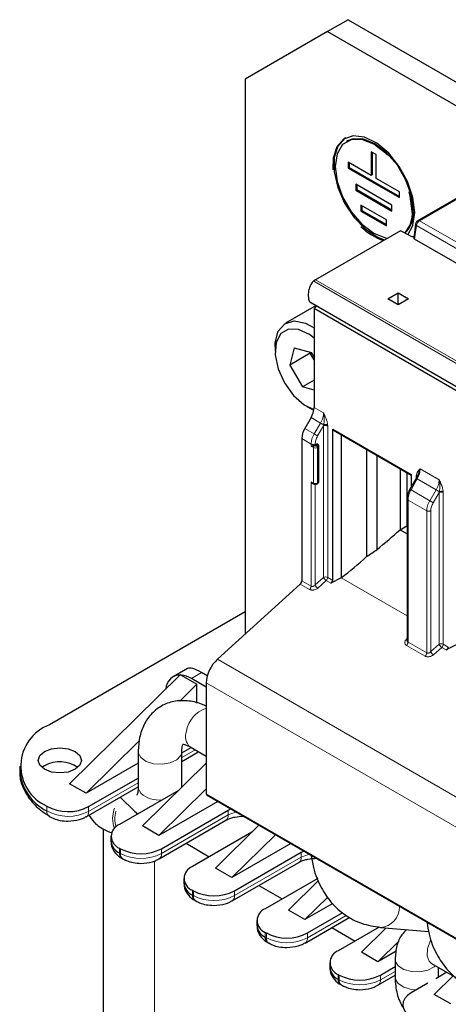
# Model space of a CAD drawing. Header units: millimetres. Extents: x 5 to 418, y 2 to 292.
# Tile 26 of 43: x 251 to 262, y 108 to 135. Entities that reach past the tile are written whole.
import ezdxf

# ---------------------------------------------------------------- set-up
doc = ezdxf.new("R2010")
doc.units = ezdxf.units.MM

msp = doc.modelspace()

# ---------------------------------------------------------------- linework, layer by layer
at = {"color": 7, "linetype": 'Continuous', "lineweight": 25}
for p, q in [((259.5734, 134.7048), (259.0077, 134.3783)), ((259.5734, 134.7048), (265.0888, 131.5208)), ((259.0077, 134.3783), (256.745, 133.0716)), ((259.0077, 134.3783), (264.5231, 131.1943)), ((256.745, 133.0716), (256.745, 117.795)), ((259.5588, 131.3661), (259.5305, 131.3498)), ((265.3244, 131.3819), (261.5008, 129.1746)), ((260.2098, 131.0714), (260.2098, 130.4181)), ((260.3512, 130.9897), (260.2098, 131.0714)), ((260.2381, 131.055), (260.2381, 130.4345)), ((260.3512, 130.3365), (260.3512, 130.9897)), ((260.2098, 130.4181), (259.5734, 130.7855)), ((259.5734, 130.7855), (259.5734, 130.6222)), ((259.6017, 130.7692), (259.6017, 130.6385)), ((259.6017, 130.6385), (259.5734, 130.6222)), ((259.5734, 130.6222), (260.9876, 129.8058)), ((259.6017, 130.6385), (260.9876, 129.8385)), ((260.2381, 130.4345), (260.2098, 130.4181)), ((260.7755, 129.6017), (259.7855, 130.1731)), ((259.7855, 130.1731), (259.7855, 130.0098)), ((259.8138, 130.1568), (259.8138, 130.0262)), ((260.9876, 129.9691), (260.3512, 130.3365)), ((259.8138, 130.0262), (259.7855, 130.0098)), ((259.7855, 130.0098), (260.7755, 129.4383)), ((259.8138, 130.0262), (260.7755, 129.471)), ((260.9876, 129.8058), (260.9876, 129.9691)), ((260.634, 129.1934), (259.9269, 129.6016)), ((259.9269, 129.6016), (259.9269, 129.4383)), ((259.9552, 129.5852), (259.9552, 129.4546)), ((260.7755, 129.4383), (260.7755, 129.6017)), ((259.9552, 129.4546), (259.9269, 129.4383)), ((259.9269, 129.4383), (260.634, 129.0301)), ((259.9552, 129.4546), (260.634, 129.0627)), ((260.634, 129.0301), (260.634, 129.1934)), ((261.4337, 129.0734), (261.3819, 128.7037)), ((261.0159, 128.892), (258.6824, 127.5449)), ((261.281, 128.7542), (261.0159, 128.892)), ((263.8089, 127.2796), (261.4048, 128.6675)), ((260.6694, 127.0184), (260.9522, 127.1816)), ((260.9522, 127.1816), (261.2351, 127.0184)), ((260.9522, 126.8551), (260.9522, 127.1816)), ((258.5213, 126.9376), (268.0672, 121.4269)), ((260.9522, 126.8551), (260.6694, 127.0184)), ((261.2351, 127.0184), (260.9522, 126.8551)), ((258.6991, 126.835), (257.8552, 126.3478)), ((258.64, 126.7515), (258.7147, 126.826)), ((268.1859, 121.2407), (258.64, 126.7515)), ((258.64, 126.7515), (258.64, 124.0303)), ((257.5652, 125.7068), (257.5652, 125.5762)), ((258.0949, 125.6695), (257.9691, 125.1954)), ((258.5348, 125.522), (257.9691, 125.1954)), ((258.0949, 125.6695), (258.5678, 125.5441)), ((258.5348, 125.522), (258.5424, 125.5508)), ((258.5348, 125.522), (258.58, 125.523)), ((258.64, 125.3402), (258.5348, 125.522)), ((258.64, 125.4194), (258.5678, 125.5441)), ((257.9691, 125.1954), (258.3162, 124.5958)), ((258.64, 124.7827), (258.3162, 124.5958)), ((258.64, 124.51), (258.3162, 124.5958)), ((258.4419, 124.0576), (258.555, 123.9922)), ((258.6325, 123.951), (258.555, 123.9922)), ((258.5572, 123.7515), (258.3834, 123.4506)), ((259.1528, 119.2697), (259.1528, 123.4339)), ((259.1528, 123.4339), (259.1758, 123.401)), ((259.1697, 123.4039), (261.3092, 122.1688)), ((258.3006, 123.1718), (258.3006, 119.2574)), ((259.3881, 123.2778), (259.3881, 119.3409)), ((258.7136, 123.0197), (258.6694, 122.9951)), ((258.7339, 123.0215), (258.7136, 123.0197)), ((258.7378, 123.0193), (258.7339, 123.0215)), ((258.7695, 121.9884), (258.7695, 122.9683)), ((260.0863, 122.8747), (260.0863, 119.9243)), ((260.3732, 120.1225), (260.3732, 122.7091)), ((261.0088, 122.3422), (261.0088, 120.6655)), ((261.1927, 122.2361), (261.1927, 120.7716)), ((261.4659, 122.1122), (261.2779, 121.7787)), ((261.3092, 122.1891), (261.3092, 121.8342)), ((261.4816, 122.1419), (261.4844, 122.1535)), ((258.5948, 121.9479), (258.6271, 121.9293)), ((258.7236, 121.9293), (258.7378, 121.9375)), ((261.2025, 121.5158), (261.2025, 117.6007)), ((261.0088, 120.6655), (261.1927, 120.7716)), ((261.0088, 120.6655), (261.2025, 120.5537)), ((261.2025, 120.766), (261.1927, 120.7716)), ((259.3881, 119.3409), (259.0969, 119.1918)), ((258.2596, 119.1709), (255.9775, 117.0978)), ((256.745, 118.4059), (251.3568, 115.2954)), ((262.5701, 117.504), (262.2789, 117.3549)), ((255.1533, 116.8457), (254.7601, 116.6187)), ((254.963, 116.6753), (251.9083, 113.6707)), ((254.963, 116.6753), (254.9829, 116.6638)), ((254.9829, 116.6638), (255.4156, 116.414)), ((255.6701, 116.3324), (255.26, 116.5692)), ((255.6987, 116.6425), (255.5429, 116.7324)), ((255.4156, 116.414), (254.9392, 115.9454)), ((255.4156, 115.8897), (255.4156, 116.414)), ((255.6701, 116.4494), (255.6701, 113.3946)), ((253.8276, 114.8521), (252.3609, 113.4094)), ((254.9974, 114.5232), (255.2543, 114.6715)), ((255.2288, 114.6863), (255.6701, 114.4315)), ((253.7974, 114.5526), (253.7974, 113.5727)), ((254.9972, 114.5444), (254.9974, 114.5526)), ((254.9974, 113.5745), (254.9974, 114.5526)), ((254.9974, 114.2844), (255.42, 114.5283)), ((250.5367, 114.1524), (250.5367, 114.0217)), ((251.2154, 114.1686), (251.1449, 114.1197)), ((253.7974, 114.2387), (252.3609, 113.4094)), ((255.6701, 114.2363), (253.9165, 112.5114)), ((252.3609, 113.4094), (251.9083, 113.6707)), ((252.3664, 112.7656), (253.7974, 113.5916)), ((252.4327, 113.0427), (253.7974, 113.8305)), ((253.7975, 113.5811), (253.7974, 113.5727)), ((254.9212, 113.4996), (253.2801, 112.5522)), ((255.6701, 113.5299), (254.3691, 112.2501)), ((255.6867, 113.3579), (265.2327, 107.8472)), ((255.9874, 113.1844), (254.3691, 112.2501)), ((254.4398, 111.8828), (256.2783, 112.9441)), ((256.2783, 112.9441), (256.3456, 112.9776)), ((254.3691, 112.2501), (253.9165, 112.5114)), ((254.3735, 111.6056), (256.212, 112.6669)), ((257.1218, 112.5295), (255.9247, 111.3521)), ((252.8359, 112.4256), (252.8359, 91.2728)), ((253.0458, 112.2257), (253.0458, 112.095)), ((256.9294, 112.3403), (255.2883, 111.3929)), ((257.5743, 112.2683), (256.3773, 111.0908)), ((255.1133, 112.0327), (255.7549, 111.6623)), ((257.9956, 112.0251), (256.3773, 111.0908)), ((253.2801, 111.8991), (253.3084, 111.8828)), ((256.448, 110.7235), (258.2864, 111.7848)), ((258.2864, 111.7848), (258.3538, 111.8183)), ((253.3464, 111.6219), (253.3747, 111.6056)), ((256.3817, 110.4463), (258.2202, 111.5076)), ((256.3773, 111.0908), (255.9247, 111.3521)), ((255.054, 111.0664), (255.054, 110.9357)), ((257.1215, 110.8734), (257.7631, 110.503)), ((258.7387, 111.0662), (257.2965, 110.2336)), ((257.9329, 110.1928), (258.7616, 111.0079)), ((255.2883, 110.7398), (255.3166, 110.7235)), ((255.3546, 110.4626), (255.3829, 110.4463)), ((258.3854, 109.9315), (259.016, 110.5517)), ((259.151, 110.3735), (258.3854, 109.9315)), ((258.3854, 109.9315), (257.9329, 110.1928)), ((258.4561, 109.5642), (259.427, 110.1246)), ((257.0622, 109.9071), (257.0622, 109.7764)), ((258.3899, 109.287), (259.6203, 109.9973)), ((257.2965, 109.5805), (257.3248, 109.5642)), ((259.1297, 109.7141), (259.7713, 109.3437)), ((260.4332, 109.7258), (259.3047, 109.0743)), ((259.9411, 109.0335), (260.6237, 109.705)), ((260.4659, 109.7187), (261.7903, 109.6036)), ((257.3628, 109.3033), (257.3911, 109.287)), ((260.3936, 108.7723), (260.9815, 109.3505)), ((260.3936, 108.7723), (259.9411, 109.0335)), ((260.9, 109.0646), (260.3936, 108.7723)), ((259.0704, 108.7478), (259.0704, 108.6171)), ((260.8684, 108.8376), (260.8684, 108.3477)), ((261.8756, 108.7263), (262.5622, 108.3299)), ((259.3047, 108.4212), (259.333, 108.4049)), ((260.4643, 108.4049), (260.8684, 108.6381)), ((262.2969, 108.4831), (261.9872, 108.3043)), ((262.0684, 108.3512), (262.0684, 108.615)), ((260.398, 108.1277), (260.8684, 108.3993)), ((261.7699, 108.1789), (261.314, 107.9157)), ((261.9493, 107.8742), (262.4679, 108.3844)), ((259.371, 108.144), (259.3992, 108.1277)), ((262.4018, 107.613), (261.9493, 107.8742))]:
    msp.add_line(p, q, dxfattribs=at)
at = {"color": 7, "linetype": 'Continuous', "lineweight": 18}
for p, q in [((261.5408, 129.1706), (265.3644, 131.3779)), ((261.4048, 128.6675), (261.4573, 129.0414)), ((263.8614, 127.6535), (261.4573, 129.0414)), ((263.945, 127.7827), (261.5408, 129.1706)), ((268.1738, 121.9982), (258.6279, 127.5089)), ((258.6824, 127.5449), (268.2284, 122.0342)), ((258.64, 124.0303), (258.9026, 123.8787)), ((258.818, 123.6009), (258.5572, 123.7515)), ((258.6413, 123.3018), (258.818, 123.6009)), ((258.6413, 123.3018), (258.3834, 123.4506)), ((258.7368, 123.2454), (258.9016, 123.5244)), ((258.9016, 123.5244), (258.907, 123.5484)), ((258.9016, 119.3505), (258.9016, 123.5244)), ((259.0126, 123.5517), (259.0138, 123.5238)), ((259.0138, 123.5238), (259.0138, 119.3499)), ((259.1528, 123.4339), (261.3092, 122.1891)), ((258.5573, 123.0237), (258.3006, 123.1718)), ((258.5573, 122.963), (258.5573, 123.0237)), ((258.6188, 122.9275), (258.5573, 122.963)), ((258.6188, 121.9476), (258.6188, 122.9275)), ((258.6471, 122.9765), (258.6345, 122.9837)), ((258.6694, 122.9951), (258.6694, 123.0231)), ((258.7178, 122.9846), (258.7036, 122.9765)), ((258.7136, 123.0197), (258.7178, 123.0173)), ((258.7461, 122.9356), (258.7319, 122.9275)), ((258.7319, 121.9476), (258.7319, 122.9275)), ((258.7461, 121.9558), (258.7461, 122.9356)), ((261.5594, 122.345), (262.0846, 122.0418)), ((258.5573, 121.9831), (258.6188, 121.9476)), ((258.5573, 119.1092), (258.5573, 121.9831)), ((261.4783, 122.0652), (261.3076, 121.7625)), ((261.4482, 122.1184), (261.4494, 122.1449)), ((261.4482, 122.0807), (261.4482, 122.1184)), ((262, 121.764), (261.4783, 122.0652)), ((258.6694, 119.1454), (258.6694, 121.9176)), ((258.7319, 121.9476), (258.7461, 121.9558)), ((261.3076, 121.7625), (261.8232, 121.4648)), ((261.8232, 121.4648), (262, 121.764)), ((262.0836, 121.6874), (262.089, 121.7115)), ((262.1945, 121.7148), (262.1958, 121.6869)), ((261.7393, 121.1867), (261.2259, 121.4831)), ((261.2259, 121.4831), (261.2259, 117.5686)), ((261.9188, 121.4085), (262.0836, 121.6874)), ((262.0836, 117.5135), (262.0836, 121.6874)), ((262.1958, 121.6869), (262.1958, 117.513)), ((261.7393, 117.2723), (261.7393, 121.1867)), ((261.8514, 117.3085), (261.8514, 121.1862)), ((258.3006, 119.2574), (258.5573, 119.1092)), ((258.9016, 119.3505), (258.6694, 119.1454)), ((258.7406, 119.0584), (258.9728, 119.2635)), ((258.9728, 119.2635), (259.0969, 119.1918)), ((259.0138, 119.3499), (259.1528, 119.2697)), ((259.3881, 119.3409), (261.2025, 118.2935)), ((258.2596, 119.1709), (258.5163, 119.0227)), ((261.2025, 117.6667), (261.1829, 117.6485)), ((261.1849, 117.4822), (261.6983, 117.1858)), ((261.2259, 117.5686), (261.7393, 117.2723)), ((262.0836, 117.5135), (261.8514, 117.3085)), ((261.9226, 117.2215), (262.1548, 117.4265)), ((262.1548, 117.4265), (262.2789, 117.3549)), ((262.1958, 117.513), (262.3348, 117.4327)), ((265.5234, 111.587), (255.9775, 117.0978)), ((255.5429, 116.7324), (255.26, 116.5692)), ((265.2161, 110.9387), (255.6701, 116.4494)), ((255.3674, 114.6062), (254.9974, 114.3926)), ((253.7974, 113.6999), (252.4327, 112.9121)), ((255.6701, 113.3946), (265.2161, 107.8838)), ((251.2792, 113.056), (251.2792, 112.9254)), ((252.4327, 112.9121), (252.4327, 113.0427)), ((256.2783, 112.8134), (254.4398, 111.7521)), ((256.2783, 112.8134), (256.2783, 112.9441)), ((253.2801, 111.8991), (253.2801, 111.7684)), ((253.2801, 111.7684), (253.3084, 111.7521)), ((253.3084, 111.8828), (253.3084, 111.7521)), ((254.4398, 111.7521), (254.4398, 111.8828)), ((258.2864, 111.6541), (258.2864, 111.7848)), ((254.2418, 111.5464), (254.2418, 89.3134)), ((258.2864, 111.6541), (256.448, 110.5928)), ((255.2883, 110.6091), (255.2883, 110.7398)), ((255.2883, 110.6091), (255.3166, 110.5928)), ((255.3166, 110.7235), (255.3166, 110.5928)), ((256.448, 110.5928), (256.448, 110.7235)), ((259.5209, 110.0482), (258.4561, 109.4335)), ((257.2965, 109.5805), (257.2965, 109.4498)), ((257.3248, 109.5642), (257.3248, 109.4335)), ((258.4561, 109.4335), (258.4561, 109.5642)), ((257.2965, 109.4498), (257.3248, 109.4335)), ((259.3047, 108.4212), (259.3047, 108.2905)), ((260.8684, 108.5075), (260.4643, 108.2742)), ((259.3047, 108.2905), (259.333, 108.2742)), ((259.333, 108.4049), (259.333, 108.2742)), ((260.4643, 108.2742), (260.4643, 108.4049))]:
    msp.add_line(p, q, dxfattribs=at)
at = {"color": 7, "linetype": 'Continuous', "lineweight": 25, "flags": 128}
for points in [[(261.4119, 129.3976), (261.3616, 129.8117), (261.2153, 130.247), (260.9859, 130.6649), (260.6938, 131.0282), (260.365, 131.3047), (260.0287, 131.4698), (259.7148, 131.5087), (259.4511, 131.4181), (259.2612, 131.206), (259.1618, 130.8913), (259.1543, 130.5763)], [(259.5088, 131.4527), (259.4794, 131.4344), (259.2894, 131.2223), (259.19, 130.9076), (259.19, 130.5181), (259.2894, 130.0886), (259.4794, 129.6572), (259.7431, 129.2622), (260.057, 128.9387), (260.3933, 128.7154), (260.582, 128.6415)], [(260.6628, 130.9724), (260.6082, 131.0264), (260.2805, 131.2755), (259.9527, 131.4048), (259.657, 131.4015), (259.4224, 131.266), (259.2717, 131.0115), (259.2198, 130.663), (259.2717, 130.2546), (259.4224, 129.8261), (259.657, 129.4197), (259.9527, 129.0751), (260.2805, 128.8259), (260.6082, 128.6966), (260.6619, 128.6876)], [(261.3694, 129.4547), (261.3175, 129.8632), (261.1669, 130.2916), (260.9322, 130.698), (260.6365, 131.0427), (260.3088, 131.2918), (259.981, 131.4211), (259.6853, 131.4178), (259.5588, 131.3661)], [(261.3411, 129.4384), (261.2892, 129.8469), (261.2571, 129.9646)], [(261.2233, 128.7842), (261.3616, 129.0415), (261.4119, 129.3976)], [(257.5652, 125.7068), (257.5696, 125.8119), (257.6533, 126.1273), (257.8347, 126.3352), (258.0941, 126.4131), (258.4036, 126.3525), (258.64, 126.2253)], [(258.64, 125.942), (258.5165, 126.0358), (258.2133, 126.1795), (257.9375, 126.1893), (257.7227, 126.0642), (257.5946, 125.8191), (257.5687, 125.4837), (257.6481, 125.0984), (257.8233, 124.7096), (258.0732, 124.3643), (258.3675, 124.1042), (258.6356, 123.9707)], [(251.2154, 114.5606), (251.41, 114.6357), (251.6396, 114.662), (251.8693, 114.6357), (252.0639, 114.5606), (252.194, 114.4482), (252.2396, 114.3157), (252.194, 114.1831), (252.0639, 114.0707), (251.8693, 113.9957), (251.6396, 113.9693), (251.41, 113.9957), (251.2154, 114.0707), (251.0853, 114.1831), (251.0396, 114.3157), (251.0853, 114.4482), (251.2154, 114.5606)], [(255.42, 114.5283), (255.42, 114.5284), (255.4243, 114.531)], [(253.3011, 113.3051), (253.704, 112.9058), (253.783, 112.8425)], [(261.314, 107.9157), (261.2123, 107.8438), (261.1375, 107.7616), (261.0928, 107.6724), (261.0798, 107.5799), (261.0992, 107.4877), (261.1501, 107.3997), (261.2305, 107.3192), (261.3371, 107.2497)]]:
    msp.add_lwpolyline(points, dxfattribs=at)
at = {"color": 7, "linetype": 'Continuous', "lineweight": 18, "flags": 128}
for points in [[(261.4573, 129.0414), (261.4473, 129.0482), (261.4398, 129.0555), (261.4352, 129.0631), (261.4336, 129.0706), (261.4337, 129.0731)], [(253.7974, 114.5527), (253.8, 114.52), (253.8671, 114.3905)], [(253.8671, 114.3905), (254.0148, 114.2857), (254.2209, 114.2215), (254.4537, 114.2077), (254.678, 114.2464), (254.8596, 114.3317), (254.9708, 114.4507), (254.9972, 114.5444)], [(255.4243, 114.531), (255.4482, 114.5517), (255.4526, 114.5571)], [(253.7974, 113.5727), (253.8, 113.5402), (253.8671, 113.4107)], [(253.1401, 113.004), (253.1239, 112.956), (253.0881, 112.7251)], [(256.4922, 112.8929), (256.4729, 112.8885), (256.2783, 112.8134)], [(253.0881, 112.7251), (253.1197, 112.5056), (253.1424, 112.4457)], [(258.5004, 111.7336), (258.4811, 111.7292), (258.2864, 111.6541)], [(261.856, 109.3839), (261.8354, 109.3425), (261.7642, 109.1288), (261.7557, 108.9329), (261.8111, 108.7848), (261.8756, 108.7263)], [(260.8684, 108.8377), (260.8747, 108.7877), (260.953, 108.6603), (261.1098, 108.5599), (261.3211, 108.5018), (261.5549, 108.4949), (261.7756, 108.5401), (261.9494, 108.6306), (261.9861, 108.6625)], [(260.8684, 108.3477), (260.8747, 108.2978), (260.953, 108.1704), (261.1098, 108.07), (261.3211, 108.0119), (261.4624, 108.0013)]]:
    msp.add_lwpolyline(points, dxfattribs=at)
at = {"color": 7, "linetype": 'Continuous', "lineweight": 25}
for centre, radius, start, end in [((260.5647, 129.364), 0.78, 316.86001, 5.47019), ((260.6056, 129.3775), 0.7677, 314.19489, 5.77398), ((261.0617, 130.1439), 1.6015, 225.03126, 251.50442), ((261.3611, 128.9235), 0.1873, 244.68343, 278.04784), ((258.9652, 127.0574), 0.5636, 120.11177, 126.76352), ((258.0632, 124.05), 0.5771, 328.85627, 358.0435), ((258.8774, 123.1521), 0.5771, 148.85627, 178.0435), ((258.6198, 123.0878), 0.1052, 278.04527, 298.13043), ((258.1754, 119.2638), 0.1254, 312.20975, 357.06846), ((256.6092, 116.4013), 0.9403, 132.20975, 177.06846), ((254.9529, 116.2734), 0.3918, 88.51517, 179.04202), ((254.9071, 115.989), 0.6791, 58.68972, 83.59275), ((251.7762, 114.1598), 1.2105, 110.27102, 245.75898), ((251.6355, 113.4053), 0.8713, 55.07245, 118.82932), ((251.8902, 114.1388), 1.3585, 184.94255, 243.27273), ((255.7082, 113.3897), 0.0384, 172.74417, 235.94365), ((251.8684, 114.1262), 1.2216, 241.16341, 297.51307), ((253.4041, 112.2257), 0.3493, 110.78342, 249.21658), ((253.4462, 112.1349), 0.4024, 185.6948, 245.62534), ((253.4323, 111.7491), 0.1534, 172.74417, 235.94365), ((253.8741, 112.9745), 1.2296, 242.60967, 297.39033), ((255.4123, 111.0664), 0.3493, 110.78342, 249.21658), ((255.4544, 110.9756), 0.4024, 185.6948, 245.62534), ((255.8823, 111.8152), 1.2296, 242.60967, 297.39033), ((257.4204, 109.9071), 0.3493, 110.78342, 249.21658), ((257.4625, 109.8163), 0.4024, 185.6948, 245.62534), ((257.8905, 110.6559), 1.2296, 242.60967, 297.39033), ((257.4487, 109.4305), 0.1534, 172.74417, 235.94365), ((259.4286, 108.7478), 0.3493, 110.78342, 249.21658), ((259.4707, 108.657), 0.4024, 185.6948, 245.62534), ((259.4569, 108.2712), 0.1534, 172.74417, 235.94365), ((259.8986, 109.4966), 1.2296, 242.60967, 297.39033)]:
    msp.add_arc(centre, radius, start, end, dxfattribs=at)
at = {"color": 7, "linetype": 'Continuous', "lineweight": 18}
for centre, radius, start, end in [((261.6428, 129.0131), 0.1877, 122.90677, 171.3096), ((261.5176, 129.1401), 0.0383, 52.74423, 115.98), ((258.6802, 122.9247), 0.0615, 122.60482, 177.39457), ((258.6754, 123.0366), 0.123, 242.60967, 297.39033), ((258.6705, 122.9247), 0.0615, 2.60534, 57.39635), ((258.7295, 123.0009), 0.0202, 66.00162, 125.59063), ((258.6847, 122.9328), 0.0615, 2.60543, 57.39518), ((258.7294, 122.9724), 0.0403, 294.41588, 353.83361), ((258.7295, 121.9924), 0.0402, 294.37466, 354.3052), ((258.6384, 121.9454), 0.0197, 173.67279, 235.29737), ((258.6754, 122.0568), 0.123, 242.60967, 297.39033), ((258.7124, 121.9454), 0.0197, 304.50055, 6.34559), ((258.726, 121.9538), 0.0201, 305.69797, 5.62039), ((258.9572, 119.2404), 0.1233, 62.65648, 116.76622), ((259.0394, 119.3977), 0.1456, 198.93883, 220.72241), ((259.0683, 119.414), 0.1782, 218.61101, 237.60925), ((258.8886, 119.3563), 0.1254, 312.20975, 357.06847), ((258.4321, 119.1156), 0.1254, 312.20975, 357.06846), ((258.8333, 119.2069), 0.1751, 200.55328, 238.0041), ((262.1391, 117.4035), 0.1233, 62.65648, 116.76622), ((262.2213, 117.5608), 0.1456, 198.93883, 220.72241), ((262.2503, 117.577), 0.1782, 218.61101, 237.60925), ((262.0706, 117.5194), 0.1254, 312.20975, 357.06847), ((261.614, 117.2787), 0.1254, 312.20973, 357.06863), ((262.0153, 117.37), 0.1751, 200.55328, 238.0041), ((255.9129, 114.987), 0.8001, 107.6632, 170.7287), ((255.468, 114.9728), 0.3733, 157.45187, 230.14382), ((254.369, 113.9894), 0.7661, 229.06898, 276.08688), ((251.4425, 112.911), 0.1639, 174.94635, 233.48246), ((251.8684, 113.9955), 1.2216, 241.16341, 297.51307), ((252.2807, 112.8926), 0.1532, 303.74432, 7.28708), ((253.8969, 112.7081), 0.7414, 163.70721, 197.18977), ((256.126, 112.7941), 0.1534, 304.05635, 7.25583), ((253.4605, 111.7327), 0.1533, 172.722, 236.16479), ((253.8741, 112.8439), 1.2296, 242.60967, 297.39033), ((254.2878, 111.7327), 0.1532, 303.74432, 7.28708), ((258.1342, 111.6348), 0.1534, 304.05635, 7.25583), ((255.4451, 110.5918), 0.1578, 173.70115, 234.98667), ((255.4687, 110.5734), 0.1533, 172.722, 236.16479), ((255.8823, 111.6846), 1.2296, 242.60967, 297.39033), ((256.296, 110.5734), 0.1532, 303.74432, 7.28708), ((260.4281, 110.2802), 0.5627, 273.82066, 1.6195), ((257.4768, 109.4141), 0.1533, 172.722, 236.16479), ((257.8905, 110.5253), 1.2296, 242.60967, 297.39033), ((258.3042, 109.4141), 0.1532, 303.74432, 7.28708), ((259.485, 108.2548), 0.1533, 172.722, 236.16479), ((259.8986, 109.366), 1.2296, 242.60967, 297.39033), ((260.3123, 108.2548), 0.1532, 303.74432, 7.28708)]:
    msp.add_arc(centre, radius, start, end, dxfattribs=at)
at = {"color": 7, "linetype": 'Continuous', "lineweight": 25}
for centre, major_axis, ratio, start_param, end_param in [((261.4622, 128.7007), (0.0806, 0.0011), 0.5771525, 3.0530223, 3.9116887), ((256.6397, 127.5973), (7.7421, 9.1904), 0.6640813, 4.4332289, 4.5039683), ((256.3282, 127.777), (9.0024, 8.2349), 0.6979427, 4.5037384, 4.5325959), ((256.8631, 127.4683), (6.8046, 9.8086), 0.6252699, 4.2581079, 4.3384103), ((259.0756, 119.2489), (0.0693, 0.0473), 0.7152301, 4.5375729, 5.8291166), ((262.2576, 117.412), (0.0693, 0.0473), 0.7152301, 4.5375729, 5.8291166), ((255.92, 116.1336), (0.7829, -0.699), 0.2446575, 2.2757929, 3.0611098)]:
    msp.add_ellipse(centre, major_axis=major_axis, ratio=ratio, start_param=start_param, end_param=end_param, dxfattribs=at)
for points, knots in [([(261.5008, 129.1746), (261.4922, 129.1687), (261.472, 129.1548), (261.4479, 129.1218), (261.4366, 129.092), (261.434, 129.0753), (261.4337, 129.0734)], [0, 0, 0, 0, 0.2539542, 0.5926686, 0.9513656, 1, 1, 1, 1]), ([(258.6279, 127.5089), (258.6128, 127.4959), (258.5828, 127.4699), (258.5413, 127.408), (258.5014, 127.3157), (258.4745, 127.1737), (258.4774, 127.0484), (258.4992, 126.9642), (258.517, 126.9467), (258.5233, 126.9405)], [0, 0, 0, 0, 0.089599, 0.1790566, 0.3012241, 0.5044609, 0.8259119, 0.9381852, 1, 1, 1, 1]), ([(258.5573, 122.963), (258.5575, 122.963), (258.5604, 122.9637), (258.5706, 122.9664), (258.589, 122.972), (258.6131, 122.9794), (258.6278, 122.9823), (258.6345, 122.9837)], [0, 0, 0, 0, 0.0120572, 0.1589954, 0.5234371, 0.7821766, 1, 1, 1, 1]), ([(258.7685, 122.968), (258.7686, 122.972), (258.7691, 122.984), (258.759, 123.0021), (258.7471, 123.0145), (258.7386, 123.0185), (258.7376, 123.019)], [0, 0, 0, 0, 0.1908956, 0.5613108, 0.9458475, 1, 1, 1, 1]), ([(261.5594, 122.345), (261.5438, 122.3023), (261.5141, 122.2209), (261.4745, 122.1235), (261.4556, 122.0772)], [0, 0, 0, 0, 0.52388783, 1, 1, 1, 1]), ([(258.5573, 121.9831), (258.5575, 121.9828), (258.5604, 121.9788), (258.5707, 121.9664), (258.5829, 121.9533), (258.5942, 121.9486), (258.595, 121.9482)], [0, 0, 0, 0, 0.0218211, 0.2877497, 0.9473158, 1, 1, 1, 1]), ([(258.7378, 121.9375), (258.742, 121.9403), (258.751, 121.9463), (258.7611, 121.9587), (258.7682, 121.9731), (258.769, 121.9833), (258.7695, 121.9884)], [0, 0, 0, 0, 0.2271035, 0.4738245, 0.7340911, 1, 1, 1, 1]), ([(258.6273, 121.9295), (258.6314, 121.9273), (258.6413, 121.922), (258.6579, 121.918), (258.6701, 121.9174), (258.6754, 121.9172)], [0, 0, 0, 0, 0.2869173, 0.6934337, 1, 1, 1, 1]), ([(258.6754, 121.9172), (258.6861, 121.9182), (258.701, 121.9195), (258.7167, 121.9252), (258.7216, 121.9286), (258.7233, 121.9297)], [0, 0, 0, 0, 0.630032, 0.8732732, 1, 1, 1, 1]), ([(261.2779, 121.7787), (261.2668, 121.7574), (261.2444, 121.7146), (261.221, 121.6469), (261.2054, 121.5792), (261.2034, 121.537), (261.2025, 121.5158)], [0, 0, 0, 0, 0.2474483, 0.4965224, 0.7473327, 1, 1, 1, 1]), ([(261.2249, 117.6702), (261.2208, 117.6643), (261.213, 117.6535), (261.2046, 117.6333), (261.2015, 117.614), (261.2038, 117.5971), (261.2086, 117.5853), (261.2159, 117.5754), (261.2226, 117.5709), (261.2259, 117.5686)], [0, 0, 0, 0, 0.16592901, 0.30964888, 0.53018712, 0.65611722, 0.77571751, 0.88996998, 1, 1, 1, 1]), ([(255.6701, 115.8035), (255.6436, 115.817), (255.491, 115.8945), (255.2047, 115.9632), (254.8223, 115.9639), (254.4626, 115.8468), (254.1605, 115.6203), (253.9455, 115.3068), (253.8193, 114.9481), (253.8046, 114.6841), (253.7974, 114.5526)], [0, 0, 0, 0, 0.03109294, 0.17838901, 0.31577586, 0.44840786, 0.58929822, 0.72486579, 0.86291986, 1, 1, 1, 1]), ([(254.9974, 114.5526), (254.9987, 114.5883), (255.0024, 114.6904), (255.037, 114.7709), (255.0356, 114.768), (255.0351, 114.7668)], [0, 0, 0, 0, 0.2475545, 0.7082278, 1, 1, 1, 1]), ([(255.0163, 114.7604), (255.0157, 114.7601), (255.0086, 114.7566), (255.0521, 114.7655), (255.156, 114.7274), (255.2217, 114.6903), (255.2288, 114.6863)], [0, 0, 0, 0, 0.0377624, 0.5021708, 0.9465926, 1, 1, 1, 1]), ([(250.5462, 114.0234), (250.5432, 113.9969), (250.5259, 113.8388), (250.6156, 113.5598), (250.8126, 113.226), (251.0623, 112.9671), (251.267, 112.8368), (251.3508, 112.7834)], [0, 0, 0, 0, 0.055021, 0.32791936, 0.57953291, 0.82786896, 1, 1, 1, 1]), ([(253.7974, 113.5727), (253.796, 113.537), (253.7923, 113.4349), (253.7577, 113.3543), (253.7591, 113.3573), (253.7596, 113.3585)], [0, 0, 0, 0, 0.2475545, 0.7082278, 1, 1, 1, 1]), ([(251.346, 112.7807), (251.3866, 112.7576), (251.4789, 112.7049), (251.6562, 112.6537), (251.7938, 112.6457), (251.867, 112.6415)], [0, 0, 0, 0, 0.268351, 0.6108718, 1, 1, 1, 1]), ([(251.867, 112.6415), (251.9737, 112.6504), (252.121, 112.6627), (252.2833, 112.719), (252.3387, 112.7545), (252.3626, 112.7699)], [0, 0, 0, 0, 0.5979042, 0.8261994, 1, 1, 1, 1]), ([(252.441, 112.8086), (252.4836, 112.7439), (252.5881, 112.5852), (252.8109, 112.4247), (252.9965, 112.3513), (253.0784, 112.3188)], [0, 0, 0, 0, 0.2774164, 0.680933, 1, 1, 1, 1]), ([(256.2161, 112.6666), (256.2244, 112.6722), (256.2556, 112.6933), (256.342, 112.7263), (256.4919, 112.7681), (256.6199, 112.7751), (256.7025, 112.7796)], [0, 0, 0, 0, 0.0891538, 0.3335006, 0.569597, 1, 1, 1, 1]), ([(253.0557, 112.0986), (253.0533, 112.0684), (253.0453, 111.9645), (253.1338, 111.7964), (253.2486, 111.6746), (253.3344, 111.6317), (253.3487, 111.6246)], [0, 0, 0, 0, 0.153, 0.5267828, 0.9212104, 1, 1, 1, 1]), ([(258.5567, 111.7369), (258.5747, 111.6114), (258.6225, 111.2782), (258.8108, 110.8286), (259.1057, 110.3833), (259.4828, 110.0452), (259.9442, 109.8016), (260.2888, 109.7469), (260.4659, 109.7187)], [0, 0, 0, 0, 0.1149626, 0.3052202, 0.4710088, 0.6482661, 0.8190925, 1, 1, 1, 1]), ([(253.377, 111.6083), (253.4098, 111.5897), (253.4946, 111.5417), (253.6634, 111.4939), (253.8009, 111.4859), (253.8741, 111.4816)], [0, 0, 0, 0, 0.2287236, 0.589796, 1, 1, 1, 1]), ([(253.8741, 111.4816), (253.9807, 111.4905), (254.1281, 111.5027), (254.2903, 111.5591), (254.3457, 111.5946), (254.3697, 111.6099)], [0, 0, 0, 0, 0.5979042, 0.8261994, 1, 1, 1, 1]), ([(258.2243, 111.5073), (258.2326, 111.5129), (258.2638, 111.534), (258.3502, 111.567), (258.5001, 111.6088), (258.6281, 111.6158), (258.7107, 111.6203)], [0, 0, 0, 0, 0.0891538, 0.3335006, 0.569597, 1, 1, 1, 1]), ([(255.0639, 110.9393), (255.0615, 110.9091), (255.0535, 110.8052), (255.1419, 110.6371), (255.2568, 110.5153), (255.3427, 110.4724), (255.3571, 110.4652)], [0, 0, 0, 0, 0.15294302, 0.52658663, 0.92086736, 1, 1, 1, 1]), ([(255.3851, 110.449), (255.418, 110.4304), (255.5028, 110.3824), (255.6715, 110.3346), (255.8091, 110.3266), (255.8823, 110.3223)], [0, 0, 0, 0, 0.2287236, 0.589796, 1, 1, 1, 1]), ([(255.8823, 110.3223), (255.9889, 110.3312), (256.1363, 110.3434), (256.2985, 110.3998), (256.3539, 110.4353), (256.3779, 110.4506)], [0, 0, 0, 0, 0.5979042, 0.8261994, 1, 1, 1, 1]), ([(257.072, 109.78), (257.0697, 109.7498), (257.0617, 109.6459), (257.1501, 109.4778), (257.2649, 109.356), (257.3508, 109.3131), (257.365, 109.306)], [0, 0, 0, 0, 0.153, 0.5267828, 0.9212104, 1, 1, 1, 1]), ([(261.7456, 109.8603), (261.7618, 109.7483), (261.8083, 109.4289), (261.9931, 108.9919), (262.2876, 108.5463), (262.6648, 108.2083), (263.1262, 107.9647), (263.4707, 107.9099), (263.6479, 107.8818)], [0, 0, 0, 0, 0.1039265, 0.2965566, 0.4644124, 0.6438801, 0.8168366, 1, 1, 1, 1]), ([(261.1914, 109.6557), (261.1442, 109.6109), (261.0183, 109.4914), (260.8984, 109.2067), (260.879, 108.9674), (260.8684, 108.8376)], [0, 0, 0, 0, 0.2152335, 0.5745812, 1, 1, 1, 1]), ([(257.3933, 109.2897), (257.4262, 109.2711), (257.511, 109.2231), (257.6797, 109.1753), (257.8173, 109.1673), (257.8905, 109.163)], [0, 0, 0, 0, 0.2287236, 0.589796, 1, 1, 1, 1]), ([(257.8905, 109.163), (257.9971, 109.1719), (258.1444, 109.1841), (258.3067, 109.2405), (258.3621, 109.276), (258.3861, 109.2913)], [0, 0, 0, 0, 0.5979042, 0.8261994, 1, 1, 1, 1]), ([(261.8439, 108.7424), (261.8427, 108.7429), (261.8402, 108.744), (261.8636, 108.7323), (261.8756, 108.7263)], [0, 0, 0, 0, 0.4895368, 1, 1, 1, 1]), ([(259.0802, 108.6207), (259.0779, 108.5905), (259.0699, 108.4866), (259.1583, 108.3185), (259.2731, 108.1968), (259.3589, 108.1538), (259.3732, 108.1467)], [0, 0, 0, 0, 0.153, 0.5267828, 0.9212104, 1, 1, 1, 1]), ([(260.8684, 108.3477), (260.8726, 108.2669), (260.8838, 108.0489), (260.952, 107.7617), (261.0505, 107.5742), (261.0797, 107.5186)], [0, 0, 0, 0, 0.2926548, 0.790109, 1, 1, 1, 1]), ([(259.4015, 108.1304), (259.4344, 108.1118), (259.5192, 108.0638), (259.6879, 108.016), (259.8255, 108.008), (259.8986, 108.0037)], [0, 0, 0, 0, 0.22872364, 0.58979598, 1, 1, 1, 1]), ([(259.8986, 108.0037), (260.0053, 108.0126), (260.1526, 108.0248), (260.3149, 108.0812), (260.3703, 108.1167), (260.3942, 108.132)], [0, 0, 0, 0, 0.5979042, 0.8261994, 1, 1, 1, 1])]:
    msp.add_open_spline(points, degree=3, knots=knots, dxfattribs=at)
at = {"color": 7, "linetype": 'Continuous', "lineweight": 18}
for points, knots in [([(258.9026, 123.8787), (258.8986, 123.8349), (258.8924, 123.7683), (258.8568, 123.672), (258.8311, 123.6248), (258.818, 123.6009)], [0, 0, 0, 0, 0.4849908, 0.7390196, 1, 1, 1, 1]), ([(258.9026, 123.8787), (258.9037, 123.8763), (258.9242, 123.8325), (258.9585, 123.7531), (258.9982, 123.6443), (259.008, 123.5808), (259.0126, 123.5517)], [0, 0, 0, 0, 0.02153155, 0.40465632, 0.72700729, 1, 1, 1, 1]), ([(258.907, 123.5484), (258.914, 123.6017), (258.9286, 123.7135), (258.9115, 123.8219), (258.9026, 123.8787)], [0, 0, 0, 0, 0.476084, 1, 1, 1, 1]), ([(258.907, 123.5484), (258.9007, 123.5521), (258.8881, 123.5594), (258.864, 123.5736), (258.8393, 123.5883), (258.8251, 123.5967), (258.818, 123.6009)], [0, 0, 0, 0, 0.2499993, 0.4999996, 0.7499998, 1, 1, 1, 1]), ([(258.907, 123.5484), (258.9149, 123.5515), (258.9314, 123.5578), (258.9612, 123.5613), (258.9903, 123.5597), (259.0053, 123.5543), (259.0126, 123.5517)], [0, 0, 0, 0, 0.2416153, 0.5000026, 0.7583885, 1, 1, 1, 1]), ([(258.5573, 123.0237), (258.5613, 123.0675), (258.5674, 123.1342), (258.6028, 123.2306), (258.6283, 123.2778), (258.6413, 123.3018)], [0, 0, 0, 0, 0.485236, 0.7392048, 1, 1, 1, 1]), ([(258.6694, 123.0231), (258.6726, 123.0595), (258.6789, 123.1322), (258.7175, 123.2077), (258.7368, 123.2454)], [0, 0, 0, 0, 0.5001435, 1, 1, 1, 1]), ([(258.7036, 122.9765), (258.6996, 122.9745), (258.6914, 122.9707), (258.6779, 122.9694), (258.6675, 122.9699), (258.6573, 122.9716), (258.6512, 122.9745), (258.6471, 122.9765)], [0, 0, 0, 0, 0.2480359, 0.4991028, 0.6261667, 0.7487051, 1, 1, 1, 1]), ([(258.7178, 123.0173), (258.7211, 123.0149), (258.7277, 123.0102), (258.7299, 123.0024), (258.7291, 122.9964), (258.7262, 122.9905), (258.7212, 122.987), (258.7178, 122.9846)], [0, 0, 0, 0, 0.2480366, 0.4991028, 0.6261663, 0.7487045, 1, 1, 1, 1]), ([(261.4494, 122.1449), (261.4613, 122.1878), (261.484, 122.2703), (261.5349, 122.3207), (261.5594, 122.345)], [0, 0, 0, 0, 0.51942248, 1, 1, 1, 1]), ([(261.4783, 122.0652), (261.5016, 122.1131), (261.5481, 122.2085), (261.5556, 122.2996), (261.5594, 122.345)], [0, 0, 0, 0, 0.50132343, 1, 1, 1, 1]), ([(261.4556, 122.0772), (261.4527, 122.0788), (261.4471, 122.0822), (261.4496, 122.081), (261.4596, 122.0756), (261.472, 122.0687), (261.4783, 122.0652)], [0, 0, 0, 0, 0.24999934, 0.49999956, 0.74999978, 1, 1, 1, 1]), ([(262.0846, 122.0418), (262.0806, 121.998), (262.0744, 121.9313), (262.0388, 121.8351), (262.013, 121.7879), (262, 121.764)], [0, 0, 0, 0, 0.4849908, 0.7390196, 1, 1, 1, 1]), ([(262.0846, 122.0418), (262.0857, 122.0394), (262.1062, 121.9955), (262.1405, 121.9162), (262.1802, 121.8074), (262.19, 121.7439), (262.1945, 121.7148)], [0, 0, 0, 0, 0.02153155, 0.40465632, 0.72700729, 1, 1, 1, 1]), ([(262.089, 121.7115), (262.096, 121.7647), (262.1106, 121.8766), (262.0935, 121.985), (262.0846, 122.0418)], [0, 0, 0, 0, 0.476084, 1, 1, 1, 1]), ([(261.3076, 121.7625), (261.295, 121.7384), (261.2701, 121.6907), (261.2357, 121.5938), (261.2298, 121.527), (261.2259, 121.4831)], [0, 0, 0, 0, 0.2607955, 0.5147643, 1, 1, 1, 1]), ([(262, 121.764), (262.0071, 121.7598), (262.0213, 121.7513), (262.046, 121.7367), (262.0701, 121.7225), (262.0827, 121.7152), (262.089, 121.7115)], [0, 0, 0, 0, 0.2500002, 0.5000004, 0.7500007, 1, 1, 1, 1]), ([(262.089, 121.7115), (262.0969, 121.7146), (262.1133, 121.7209), (262.1431, 121.7244), (262.1723, 121.7227), (262.1873, 121.7174), (262.1945, 121.7148)], [0, 0, 0, 0, 0.2416153, 0.5000026, 0.7583885, 1, 1, 1, 1]), ([(261.7393, 121.1867), (261.7433, 121.2305), (261.7494, 121.2973), (261.7848, 121.3937), (261.8103, 121.4409), (261.8232, 121.4648)], [0, 0, 0, 0, 0.485236, 0.7392048, 1, 1, 1, 1]), ([(261.8514, 121.1862), (261.8546, 121.2225), (261.8609, 121.2953), (261.8995, 121.3708), (261.9188, 121.4085)], [0, 0, 0, 0, 0.5001435, 1, 1, 1, 1]), ([(258.5163, 119.0227), (258.5247, 119.0186), (258.5416, 119.0103), (258.5717, 119.0043), (258.6037, 119.003), (258.6447, 119.0082), (258.6948, 119.0243), (258.7253, 119.047), (258.7406, 119.0584)], [0, 0, 0, 0, 0.1325124, 0.2671005, 0.3953711, 0.527642, 0.7624024, 1, 1, 1, 1]), ([(258.5573, 119.1092), (258.5612, 119.1073), (258.5693, 119.1035), (258.584, 119.1015), (258.6003, 119.1026), (258.6201, 119.1081), (258.6453, 119.1209), (258.6605, 119.1364), (258.6694, 119.1454)], [0, 0, 0, 0, 0.1184731, 0.2423108, 0.3728933, 0.511399, 0.7150072, 1, 1, 1, 1]), ([(261.1829, 117.6485), (261.1701, 117.6338), (261.1445, 117.6047), (261.1341, 117.5557), (261.1453, 117.5195), (261.1644, 117.4957), (261.1781, 117.4867), (261.1849, 117.4822)], [0, 0, 0, 0, 0.2595225, 0.5141041, 0.7585282, 0.878895, 1, 1, 1, 1]), ([(261.6983, 117.1858), (261.7067, 117.1817), (261.7236, 117.1734), (261.7537, 117.1673), (261.7856, 117.1661), (261.8267, 117.1713), (261.8768, 117.1873), (261.9072, 117.2101), (261.9226, 117.2215)], [0, 0, 0, 0, 0.1325124, 0.2671005, 0.3953711, 0.527642, 0.7624024, 1, 1, 1, 1]), ([(261.7393, 117.2723), (261.7432, 117.2704), (261.7513, 117.2665), (261.766, 117.2646), (261.7823, 117.2657), (261.802, 117.2711), (261.8272, 117.284), (261.8425, 117.2995), (261.8514, 117.3085)], [0, 0, 0, 0, 0.11847309, 0.24231082, 0.3728933, 0.511399, 0.71500715, 1, 1, 1, 1])]:
    msp.add_open_spline(points, degree=3, knots=knots, dxfattribs=at)
for points in [[(258.9016, 123.5244), (258.9099, 123.528), (258.9265, 123.5354), (258.9579, 123.5384), (258.9893, 123.5351), (259.0056, 123.5275), (259.0138, 123.5238)], [(258.7368, 123.2454), (258.7307, 123.249), (258.7185, 123.2561), (258.6925, 123.2714), (258.6649, 123.2877), (258.6492, 123.2971), (258.6413, 123.3018)], [(258.6694, 123.0231), (258.6611, 123.0194), (258.6446, 123.0121), (258.6131, 123.0091), (258.5818, 123.0124), (258.5654, 123.0199), (258.5573, 123.0237)], [(261.29, 121.7715), (261.2858, 121.774), (261.2772, 121.779), (261.2774, 121.7791), (261.2871, 121.7739), (261.3007, 121.7663), (261.3076, 121.7625)], [(262.0836, 121.6874), (262.0919, 121.6911), (262.1084, 121.6985), (262.1399, 121.7015), (262.1713, 121.6981), (262.1876, 121.6906), (262.1958, 121.6869)], [(261.8232, 121.4648), (261.8311, 121.4602), (261.8469, 121.4508), (261.8744, 121.4345), (261.9005, 121.4192), (261.9127, 121.4121), (261.9188, 121.4085)], [(261.8514, 121.1862), (261.8431, 121.1825), (261.8266, 121.1752), (261.7951, 121.1722), (261.7637, 121.1755), (261.7474, 121.183), (261.7393, 121.1867)], [(261.1849, 117.4822), (261.1906, 117.488), (261.202, 117.4998), (261.2152, 117.5225), (261.2242, 117.5465), (261.2253, 117.5613), (261.2259, 117.5686)]]:
    msp.add_open_spline(points, degree=3, dxfattribs=at)
at = {"color": 7, "linetype": 'Continuous', "lineweight": 25}
msp.add_open_spline([(261.2259, 121.4831), (261.2194, 121.4878), (261.2064, 121.4972), (261.2006, 121.5153), (261.2058, 121.5335), (261.2185, 121.5431), (261.2249, 121.5478)], degree=3, dxfattribs=at)

doc.saveas('drawing.dxf')
